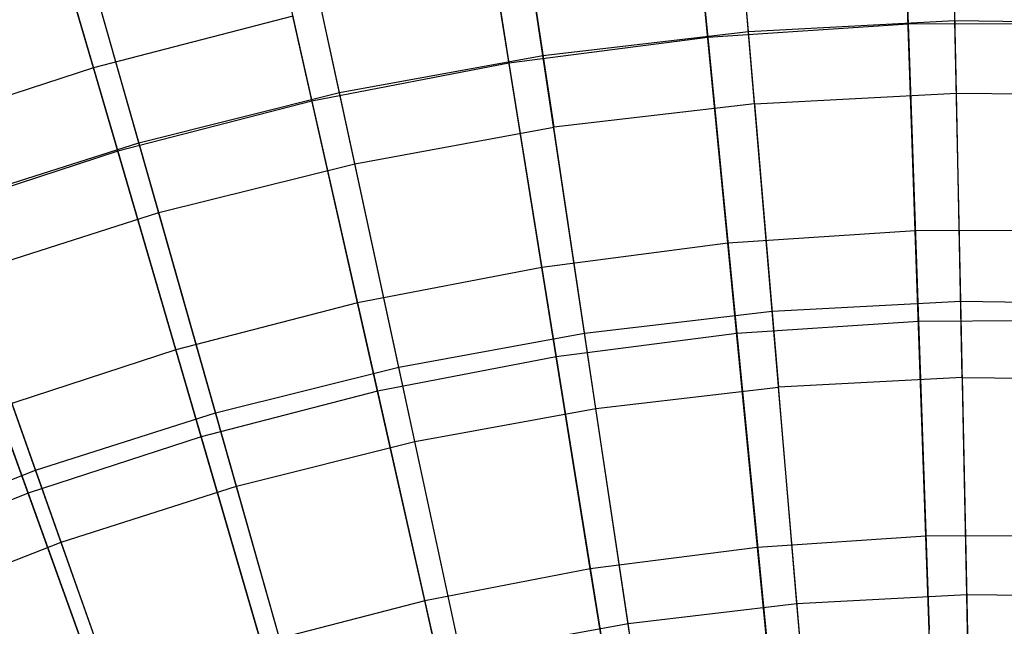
# Model space of a CAD drawing. Extents: x -8.3 to 8.8, y -6 to 6.
# Tile 158 of 177: x -0.862 to 0.174, y 2.757 to 3.396. Entities that reach past the tile are written whole.
import ezdxf

# ---------------------------------------------------------------- set-up
doc = ezdxf.new("R2010")
doc.units = 0
doc.header["$LTSCALE"] = 2.54
doc.layers.get('0').update_dxf_attribs({"linetype": 'CONTINUOUS'})

# ---------------------------------------------------------------- blocks, each defined once
blk = doc.blocks.new('DROPS_COLOR_A_STL')
at = {"color": 0}
for p, q in [((8.5222, 3.3948, 3.1786), (8.5165, 3.6759, 3.4172)), ((8.5222, 3.3948, 3.1786), (8.5165, 3.6759, 3.4172)), ((8.3049, 3.3834, 3.1786), (8.2811, 3.6635, 3.4172)), ((8.3049, 3.3834, 3.1786), (8.2811, 3.6635, 3.4172)), ((8.0887, 3.3581, 3.1786), (8.0471, 3.6361, 3.4172)), ((8.0887, 3.3581, 3.1786), (8.0471, 3.6361, 3.4172)), ((8.5238, 3.3184, 12.4681), (8.518, 3.6033, 12.2341)), ((8.5238, 3.3184, 12.4681), (8.518, 3.6033, 12.2341)), ((7.8746, 3.319, 3.1786), (7.8152, 3.5937, 3.4172)), ((7.8746, 3.319, 3.1786), (7.8152, 3.5937, 3.4172)), ((8.3113, 3.3072, 12.4681), (8.2873, 3.5912, 12.2341)), ((8.3113, 3.3072, 12.4681), (8.2873, 3.5912, 12.2341)), ((8.0578, 3.5643, 12.2341), (8.1, 3.2825, 12.4681)), ((8.0578, 3.5643, 12.2341), (8.1, 3.2825, 12.4681)), ((7.6634, 3.2662, 3.1786), (7.5866, 3.5366, 3.4172)), ((7.6634, 3.2662, 3.1786), (7.5866, 3.5366, 3.4172)), ((7.8907, 3.2442, 12.4681), (7.8305, 3.5228, 12.2341)), ((7.8907, 3.2442, 12.4681), (7.8305, 3.5228, 12.2341)), ((7.6843, 3.1927, 12.4681), (7.6064, 3.4668, 12.2341)), ((7.6843, 3.1927, 12.4681), (7.6064, 3.4668, 12.2341)), ((8.3049, 3.3834, 3.1786), (8.5222, 3.3948, 3.1786)), ((8.3049, 3.3834, 3.1786), (8.5222, 3.3948, 3.1786)), ((8.5283, 3.0994, 2.958), (8.5222, 3.3948, 3.1786)), ((8.5222, 3.3948, 3.1786), (8.7399, 3.3923, 3.1786)), ((8.5283, 3.0994, 2.958), (8.5222, 3.3948, 3.1786)), ((8.5222, 3.3948, 3.1786), (8.7399, 3.3923, 3.1786)), ((8.0887, 3.3581, 3.1786), (8.3049, 3.3834, 3.1786)), ((8.0887, 3.3581, 3.1786), (8.3049, 3.3834, 3.1786)), ((8.3298, 3.089, 2.958), (8.3049, 3.3834, 3.1786)), ((8.3298, 3.089, 2.958), (8.3049, 3.3834, 3.1786)), ((7.8746, 3.319, 3.1786), (8.0887, 3.3581, 3.1786)), ((7.8746, 3.319, 3.1786), (8.0887, 3.3581, 3.1786)), ((8.1324, 3.0659, 2.958), (8.0887, 3.3581, 3.1786)), ((8.1324, 3.0659, 2.958), (8.0887, 3.3581, 3.1786)), ((7.6634, 3.2662, 3.1786), (7.8746, 3.319, 3.1786)), ((7.6634, 3.2662, 3.1786), (7.8746, 3.319, 3.1786)), ((7.937, 3.0302, 2.958), (7.8746, 3.319, 3.1786)), ((7.937, 3.0302, 2.958), (7.8746, 3.319, 3.1786)), ((8.3113, 3.3072, 12.4681), (8.5238, 3.3184, 12.4681)), ((8.3113, 3.3072, 12.4681), (8.5238, 3.3184, 12.4681)), ((8.5299, 3.0194, 12.6838), (8.5238, 3.3184, 12.4681)), ((8.5299, 3.0194, 12.6838), (8.5238, 3.3184, 12.4681)), ((8.5238, 3.3184, 12.4681), (8.7365, 3.3159, 12.4681)), ((8.5238, 3.3184, 12.4681), (8.7365, 3.3159, 12.4681)), ((8.3113, 3.3072, 12.4681), (8.1, 3.2825, 12.4681)), ((8.3113, 3.3072, 12.4681), (8.1, 3.2825, 12.4681)), ((8.3113, 3.3072, 12.4681), (8.3366, 3.0092, 12.6838)), ((8.3113, 3.3072, 12.4681), (8.3366, 3.0092, 12.6838)), ((7.8907, 3.2442, 12.4681), (8.1, 3.2825, 12.4681)), ((7.8907, 3.2442, 12.4681), (8.1, 3.2825, 12.4681)), ((8.1443, 2.9867, 12.6838), (8.1, 3.2825, 12.4681)), ((8.1443, 2.9867, 12.6838), (8.1, 3.2825, 12.4681)), ((7.456, 3.2, 3.1786), (7.6634, 3.2662, 3.1786)), ((7.456, 3.2, 3.1786), (7.6634, 3.2662, 3.1786)), ((7.7442, 2.982, 2.958), (7.6634, 3.2662, 3.1786)), ((7.7442, 2.982, 2.958), (7.6634, 3.2662, 3.1786)), ((7.6843, 3.1927, 12.4681), (7.8907, 3.2442, 12.4681)), ((7.6843, 3.1927, 12.4681), (7.8907, 3.2442, 12.4681)), ((7.9539, 2.9519, 12.6838), (7.8907, 3.2442, 12.4681)), ((7.9539, 2.9519, 12.6838), (7.8907, 3.2442, 12.4681)), ((7.5548, 2.9216, 2.958), (7.456, 3.2, 3.1786)), ((7.5548, 2.9216, 2.958), (7.456, 3.2, 3.1786)), ((7.4816, 3.128, 12.4681), (7.6843, 3.1927, 12.4681)), ((7.4816, 3.128, 12.4681), (7.6843, 3.1927, 12.4681)), ((7.766, 2.905, 12.6838), (7.6843, 3.1927, 12.4681)), ((7.766, 2.905, 12.6838), (7.6843, 3.1927, 12.4681)), ((7.5816, 2.8461, 12.6838), (7.4816, 3.128, 12.4681)), ((7.5816, 2.8461, 12.6838), (7.4816, 3.128, 12.4681)), ((8.3298, 3.089, 2.958), (8.5283, 3.0994, 2.958)), ((8.3298, 3.089, 2.958), (8.5283, 3.0994, 2.958)), ((8.5346, 2.7908, 2.7562), (8.5283, 3.0994, 2.958)), ((8.5283, 3.0994, 2.958), (8.727, 3.0971, 2.958)), ((8.5346, 2.7908, 2.7562), (8.5283, 3.0994, 2.958)), ((8.5283, 3.0994, 2.958), (8.727, 3.0971, 2.958)), ((8.1324, 3.0659, 2.958), (8.3298, 3.089, 2.958)), ((8.1324, 3.0659, 2.958), (8.3298, 3.089, 2.958)), ((8.3559, 2.7814, 2.7562), (8.3298, 3.089, 2.958)), ((8.3559, 2.7814, 2.7562), (8.3298, 3.089, 2.958)), ((7.937, 3.0302, 2.958), (8.1324, 3.0659, 2.958)), ((7.937, 3.0302, 2.958), (8.1324, 3.0659, 2.958)), ((8.1782, 2.7606, 2.7562), (8.1324, 3.0659, 2.958)), ((8.1782, 2.7606, 2.7562), (8.1324, 3.0659, 2.958)), ((7.7442, 2.982, 2.958), (7.937, 3.0302, 2.958)), ((7.7442, 2.982, 2.958), (7.937, 3.0302, 2.958)), ((8.0021, 2.7285, 2.7562), (7.937, 3.0302, 2.958)), ((8.0021, 2.7285, 2.7562), (7.937, 3.0302, 2.958)), ((8.5299, 3.0194, 12.6838), (8.3366, 3.0092, 12.6838)), ((8.5299, 3.0194, 12.6838), (8.3366, 3.0092, 12.6838)), ((8.5299, 3.0194, 12.6838), (8.5363, 2.7075, 12.8805)), ((8.5299, 3.0194, 12.6838), (8.5363, 2.7075, 12.8805)), ((8.5299, 3.0194, 12.6838), (8.7235, 3.0171, 12.6838)), ((8.5299, 3.0194, 12.6838), (8.7235, 3.0171, 12.6838)), ((8.1443, 2.9867, 12.6838), (8.3366, 3.0092, 12.6838)), ((8.1443, 2.9867, 12.6838), (8.3366, 3.0092, 12.6838)), ((8.3629, 2.6984, 12.8805), (8.3366, 3.0092, 12.6838)), ((8.3629, 2.6984, 12.8805), (8.3366, 3.0092, 12.6838)), ((7.9539, 2.9519, 12.6838), (8.1443, 2.9867, 12.6838)), ((7.9539, 2.9519, 12.6838), (8.1443, 2.9867, 12.6838)), ((8.1905, 2.6782, 12.8805), (8.1443, 2.9867, 12.6838)), ((8.1905, 2.6782, 12.8805), (8.1443, 2.9867, 12.6838)), ((7.5548, 2.9216, 2.958), (7.7442, 2.982, 2.958)), ((7.5548, 2.9216, 2.958), (7.7442, 2.982, 2.958)), ((7.8285, 2.6851, 2.7562), (7.7442, 2.982, 2.958)), ((7.8285, 2.6851, 2.7562), (7.7442, 2.982, 2.958)), ((7.766, 2.905, 12.6838), (7.9539, 2.9519, 12.6838)), ((7.766, 2.905, 12.6838), (7.9539, 2.9519, 12.6838)), ((8.0197, 2.647, 12.8805), (7.9539, 2.9519, 12.6838)), ((8.0197, 2.647, 12.8805), (7.9539, 2.9519, 12.6838)), ((7.3698, 2.8492, 2.958), (7.5548, 2.9216, 2.958)), ((7.3698, 2.8492, 2.958), (7.5548, 2.9216, 2.958)), ((7.6581, 2.6307, 2.7562), (7.5548, 2.9216, 2.958)), ((7.6581, 2.6307, 2.7562), (7.5548, 2.9216, 2.958)), ((7.5816, 2.8461, 12.6838), (7.766, 2.905, 12.6838)), ((7.5816, 2.8461, 12.6838), (7.766, 2.905, 12.6838)), ((7.8513, 2.6049, 12.8805), (7.766, 2.905, 12.6838)), ((7.8513, 2.6049, 12.8805), (7.766, 2.905, 12.6838)), ((7.4013, 2.7756, 12.6838), (7.5816, 2.8461, 12.6838)), ((7.4013, 2.7756, 12.6838), (7.5816, 2.8461, 12.6838)), ((7.6859, 2.5522, 12.8805), (7.5816, 2.8461, 12.6838)), ((7.6859, 2.5522, 12.8805), (7.5816, 2.8461, 12.6838)), ((8.3559, 2.7814, 2.7562), (8.5346, 2.7908, 2.7562)), ((8.3559, 2.7814, 2.7562), (8.5346, 2.7908, 2.7562)), ((8.5411, 2.4702, 2.5742), (8.5346, 2.7908, 2.7562)), ((8.5346, 2.7908, 2.7562), (8.7135, 2.7888, 2.7562)), ((8.5411, 2.4702, 2.5742), (8.5346, 2.7908, 2.7562)), ((8.5346, 2.7908, 2.7562), (8.7135, 2.7888, 2.7562)), ((8.1782, 2.7606, 2.7562), (8.3559, 2.7814, 2.7562)), ((8.1782, 2.7606, 2.7562), (8.3559, 2.7814, 2.7562)), ((8.383, 2.4619, 2.5742), (8.3559, 2.7814, 2.7562)), ((8.383, 2.4619, 2.5742), (8.3559, 2.7814, 2.7562)), ((8.0021, 2.7285, 2.7562), (8.1782, 2.7606, 2.7562)), ((8.0021, 2.7285, 2.7562), (8.1782, 2.7606, 2.7562)), ((8.2256, 2.4435, 2.5742), (8.1782, 2.7606, 2.7562)), ((8.2256, 2.4435, 2.5742), (8.1782, 2.7606, 2.7562))]:
    blk.add_line(p, q, dxfattribs=at)
blk = doc.blocks.new('GROUP_1')
at = {"color": 0}
for p, q in [((8.3771, 9.6893, 10.7288), (8.3876, 9.3895, 10.9485)), ((8.3771, 9.6893, 10.7288), (8.3876, 9.3895, 10.9485)), ((8.1479, 9.6741, 10.7288), (8.177, 9.3756, 10.9485)), ((8.1479, 9.6741, 10.7288), (8.177, 9.3756, 10.9485)), ((7.9201, 9.6447, 10.7288), (7.9677, 9.3486, 10.9485)), ((7.9201, 9.6447, 10.7288), (7.9677, 9.3486, 10.9485)), ((7.5305, 9.3436, 1.1155), (7.4477, 9.6275, 1.3406)), ((7.5305, 9.3436, 1.1155), (7.4477, 9.6275, 1.3406)), ((7.6945, 9.6012, 10.7288), (7.7604, 9.3086, 10.9485)), ((7.6945, 9.6012, 10.7288), (7.7604, 9.3086, 10.9485)), ((7.4721, 9.5437, 10.7288), (7.5561, 9.2558, 10.9485)), ((7.4721, 9.5437, 10.7288), (7.5561, 9.2558, 10.9485)), ((8.3952, 9.1719, 0.9091), (8.3844, 9.4809, 1.1155)), ((8.3952, 9.1719, 0.9091), (8.3844, 9.4809, 1.1155)), ((8.1981, 9.1589, 0.9091), (8.1681, 9.4666, 1.1155)), ((8.1981, 9.1589, 0.9091), (8.1681, 9.4666, 1.1155)), ((8.0022, 9.1336, 0.9091), (7.9532, 9.4388, 1.1155)), ((8.0022, 9.1336, 0.9091), (7.9532, 9.4388, 1.1155)), ((7.7403, 9.3978, 1.1155), (7.5305, 9.3436, 1.1155)), ((7.7403, 9.3978, 1.1155), (7.5305, 9.3436, 1.1155)), ((7.8083, 9.0962, 0.9091), (7.7403, 9.3978, 1.1155)), ((7.8083, 9.0962, 0.9091), (7.7403, 9.3978, 1.1155)), ((8.3876, 9.3895, 10.9485), (8.177, 9.3756, 10.9485)), ((8.3876, 9.3895, 10.9485), (8.177, 9.3756, 10.9485)), ((8.5986, 9.3903, 10.9485), (8.3876, 9.3895, 10.9485)), ((8.5986, 9.3903, 10.9485), (8.3876, 9.3895, 10.9485)), ((8.3876, 9.3895, 10.9485), (8.3985, 9.0768, 11.1491)), ((8.3876, 9.3895, 10.9485), (8.3985, 9.0768, 11.1491)), ((8.177, 9.3756, 10.9485), (7.9677, 9.3486, 10.9485)), ((8.177, 9.3756, 10.9485), (7.9677, 9.3486, 10.9485)), ((8.177, 9.3756, 10.9485), (8.2074, 9.0641, 11.1491)), ((8.177, 9.3756, 10.9485), (8.2074, 9.0641, 11.1491)), ((7.9677, 9.3486, 10.9485), (7.7604, 9.3086, 10.9485)), ((7.9677, 9.3486, 10.9485), (7.7604, 9.3086, 10.9485)), ((7.9677, 9.3486, 10.9485), (8.0174, 9.0396, 11.1491)), ((7.9677, 9.3486, 10.9485), (8.0174, 9.0396, 11.1491)), ((7.5305, 9.3436, 1.1155), (7.3244, 9.2764, 1.1155)), ((7.5305, 9.3436, 1.1155), (7.3244, 9.2764, 1.1155)), ((7.6171, 9.0468, 0.9091), (7.5305, 9.3436, 1.1155)), ((7.6171, 9.0468, 0.9091), (7.5305, 9.3436, 1.1155)), ((7.7604, 9.3086, 10.9485), (7.5561, 9.2558, 10.9485)), ((7.7604, 9.3086, 10.9485), (7.5561, 9.2558, 10.9485)), ((7.7604, 9.3086, 10.9485), (7.8292, 9.0033, 11.1491)), ((7.7604, 9.3086, 10.9485), (7.8292, 9.0033, 11.1491)), ((7.5561, 9.2558, 10.9485), (7.3554, 9.1904, 10.9485)), ((7.5561, 9.2558, 10.9485), (7.3554, 9.1904, 10.9485)), ((7.5561, 9.2558, 10.9485), (7.6437, 8.9554, 11.1491)), ((7.5561, 9.2558, 10.9485), (7.6437, 8.9554, 11.1491)), ((7.3554, 9.1904, 10.9485), (7.4616, 8.896, 11.1491)), ((7.3554, 9.1904, 10.9485), (7.4616, 8.896, 11.1491)), ((8.3952, 9.1719, 0.9091), (8.1981, 9.1589, 0.9091)), ((8.3952, 9.1719, 0.9091), (8.1981, 9.1589, 0.9091)), ((8.5927, 9.1727, 0.9091), (8.3952, 9.1719, 0.9091)), ((8.5927, 9.1727, 0.9091), (8.3952, 9.1719, 0.9091)), ((8.4064, 8.8508, 0.7222), (8.3952, 9.1719, 0.9091)), ((8.4064, 8.8508, 0.7222), (8.3952, 9.1719, 0.9091)), ((8.1981, 9.1589, 0.9091), (8.0022, 9.1336, 0.9091)), ((8.1981, 9.1589, 0.9091), (8.0022, 9.1336, 0.9091)), ((8.2293, 8.839, 0.7222), (8.1981, 9.1589, 0.9091)), ((8.2293, 8.839, 0.7222), (8.1981, 9.1589, 0.9091)), ((8.0022, 9.1336, 0.9091), (7.8083, 9.0962, 0.9091)), ((8.0022, 9.1336, 0.9091), (7.8083, 9.0962, 0.9091)), ((8.0533, 8.8163, 0.7222), (8.0022, 9.1336, 0.9091)), ((8.0533, 8.8163, 0.7222), (8.0022, 9.1336, 0.9091)), ((7.8083, 9.0962, 0.9091), (7.6171, 9.0468, 0.9091)), ((7.8083, 9.0962, 0.9091), (7.6171, 9.0468, 0.9091)), ((7.879, 8.7827, 0.7222), (7.8083, 9.0962, 0.9091)), ((7.879, 8.7827, 0.7222), (7.8083, 9.0962, 0.9091)), ((8.3985, 9.0768, 11.1491), (8.2074, 9.0641, 11.1491)), ((8.3985, 9.0768, 11.1491), (8.2074, 9.0641, 11.1491)), ((8.5901, 9.0775, 11.1491), (8.3985, 9.0768, 11.1491)), ((8.5901, 9.0775, 11.1491), (8.3985, 9.0768, 11.1491)), ((8.3985, 9.0768, 11.1491), (8.4099, 8.7522, 11.3299)), ((8.3985, 9.0768, 11.1491), (8.4099, 8.7522, 11.3299)), ((8.2074, 9.0641, 11.1491), (8.0174, 9.0396, 11.1491)), ((8.2074, 9.0641, 11.1491), (8.0174, 9.0396, 11.1491)), ((8.2074, 9.0641, 11.1491), (8.2389, 8.7409, 11.3299)), ((8.2074, 9.0641, 11.1491), (8.2389, 8.7409, 11.3299)), ((7.6171, 9.0468, 0.9091), (7.4293, 8.9856, 0.9091)), ((7.6171, 9.0468, 0.9091), (7.4293, 8.9856, 0.9091)), ((7.7071, 8.7383, 0.7222), (7.6171, 9.0468, 0.9091)), ((7.7071, 8.7383, 0.7222), (7.6171, 9.0468, 0.9091)), ((8.0174, 9.0396, 11.1491), (7.8292, 9.0033, 11.1491)), ((8.0174, 9.0396, 11.1491), (7.8292, 9.0033, 11.1491)), ((8.0174, 9.0396, 11.1491), (8.0689, 8.7189, 11.3299)), ((8.0174, 9.0396, 11.1491), (8.0689, 8.7189, 11.3299)), ((7.8292, 9.0033, 11.1491), (7.6437, 8.9554, 11.1491)), ((7.8292, 9.0033, 11.1491), (7.6437, 8.9554, 11.1491)), ((7.8292, 9.0033, 11.1491), (7.9006, 8.6865, 11.3299)), ((7.8292, 9.0033, 11.1491), (7.9006, 8.6865, 11.3299)), ((7.5383, 8.6833, 0.7222), (7.4293, 8.9856, 0.9091)), ((7.5383, 8.6833, 0.7222), (7.4293, 8.9856, 0.9091)), ((7.6437, 8.9554, 11.1491), (7.4616, 8.896, 11.1491)), ((7.6437, 8.9554, 11.1491), (7.4616, 8.896, 11.1491)), ((7.6437, 8.9554, 11.1491), (7.7347, 8.6436, 11.3299)), ((7.6437, 8.9554, 11.1491), (7.7347, 8.6436, 11.3299)), ((7.4616, 8.896, 11.1491), (7.2835, 8.8255, 11.1491)), ((7.4616, 8.896, 11.1491), (7.2835, 8.8255, 11.1491)), ((7.4616, 8.896, 11.1491), (7.5717, 8.5905, 11.3299)), ((7.4616, 8.896, 11.1491), (7.5717, 8.5905, 11.3299)), ((8.4064, 8.8508, 0.7222), (8.2293, 8.839, 0.7222)), ((8.4064, 8.8508, 0.7222), (8.2293, 8.839, 0.7222)), ((8.584, 8.8515, 0.7222), (8.4064, 8.8508, 0.7222)), ((8.584, 8.8515, 0.7222), (8.4064, 8.8508, 0.7222)), ((8.4181, 8.5187, 0.5556), (8.4064, 8.8508, 0.7222)), ((8.4181, 8.5187, 0.5556), (8.4064, 8.8508, 0.7222)), ((8.2293, 8.839, 0.7222), (8.0533, 8.8163, 0.7222)), ((8.2293, 8.839, 0.7222), (8.0533, 8.8163, 0.7222)), ((8.2616, 8.5083, 0.5556), (8.2293, 8.839, 0.7222)), ((8.2616, 8.5083, 0.5556), (8.2293, 8.839, 0.7222)), ((8.0533, 8.8163, 0.7222), (7.879, 8.7827, 0.7222)), ((8.0533, 8.8163, 0.7222), (7.879, 8.7827, 0.7222)), ((8.106, 8.4882, 0.5556), (8.0533, 8.8163, 0.7222)), ((8.106, 8.4882, 0.5556), (8.0533, 8.8163, 0.7222)), ((7.879, 8.7827, 0.7222), (7.7071, 8.7383, 0.7222)), ((7.879, 8.7827, 0.7222), (7.7071, 8.7383, 0.7222)), ((7.952, 8.4585, 0.5556), (7.879, 8.7827, 0.7222)), ((7.952, 8.4585, 0.5556), (7.879, 8.7827, 0.7222))]:
    blk.add_line(p, q, dxfattribs=at)
blk.add_blockref('DROPS_COLOR_A_STL', (-0.0852, 5.9985, -1.8001), dxfattribs=at)

msp = doc.modelspace()

# ---------------------------------------------------------------- block references
at = {"color": 0}
msp.add_blockref('GROUP_1', (-8.3148, -5.9985, 1.8001), dxfattribs=at)

doc.saveas('drawing.dxf')
